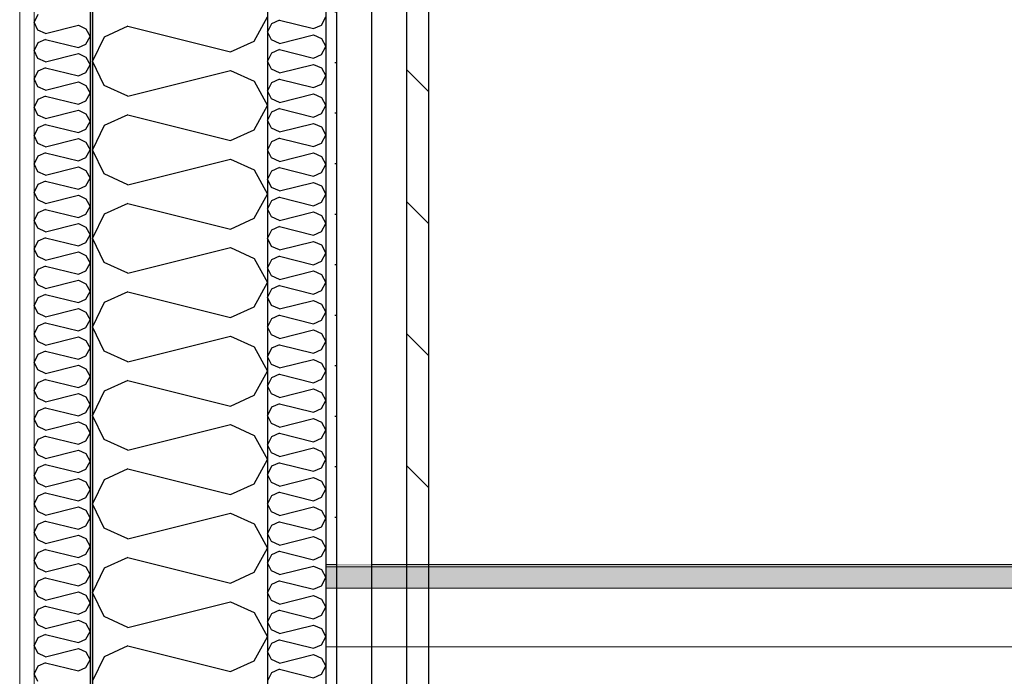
# Model space of a CAD drawing. Header units: millimetres. Extents: x -8544 to 51179, y -2070 to 23603.
# Tile 92 of 174: x 11954 to 12798, y 8351 to 8913. Entities that reach past the tile are written whole.
import ezdxf
from ezdxf.enums import TextEntityAlignment as Align

# ---------------------------------------------------------------- set-up
doc = ezdxf.new("R2010")
doc.units = ezdxf.units.MM
doc.header["$LTSCALE"] = 0.5
doc.header["$MEASUREMENT"] = 0
for name, pattern in [('Akselinje', [1500, 1000, -200, 100, -200]), ('PLINE', [0]), ('Wipeout_Contour', [2000, 0, -2000])]:
    doc.linetypes.add(name, pattern=pattern)
for name, color, linetype in [('232- Ikke-bærende yttervegger', 7, 'Continuous'), ('232- Ikke-bærende yttervegger (Skravur)', 7, 'Continuous'), ('232- Ikke-bærende yttervegger (Skravur)(Nye konstruksjoner)', 7, 'Continuous'), ('232- Ikke-bærende yttervegger(Nye konstruksjoner)', 7, 'Continuous'), ('235- Utvendig kledning og overflate (Skravur)(Nye konstruksjoner)', 7, 'Continuous'), ('235- Utvendig kledning og overflate(Nye konstruksjoner)', 7, 'Continuous'), ('262- Taktekking (Skravur)(Nye konstruksjoner)', 7, 'Continuous'), ('82-- Modullinjer', 7, 'Continuous')]:
    doc.layers.add(name, color=color, linetype=linetype)
doc.layers.add('236- Innvendig kledning og overflate(Nye konstruksjoner)', color=7, linetype='Continuous', lineweight=0)
doc.layers.add('262- Taktekking(Nye konstruksjoner)', color=7, linetype='Continuous', lineweight=0)
doc.styles.add('GENERATED_STYLE_1', font='arial.ttf')

# ---------------------------------------------------------------- blocks, each defined once
blk = doc.blocks.new('*X74')
at = {"layer": '232- Ikke-bærende yttervegger (Skravur)(Nye konstruksjoner)', "linetype": 'PLINE'}
for p, q in [((11970.07, 8917.86), (11966.93, 8911.23)), ((11970.07, 8904.6), (11966.93, 8911.23)), ((11976.57, 8901.64), (11970.07, 8904.6)), ((11976.57, 8901.64), (12004.72, 8908.68)), ((12004.72, 8908.68), (12011.23, 8905.72)), ((12011.23, 8905.72), (12014.93, 8899.09)), ((11976.57, 8896.54), (11970.07, 8893.58)), ((11976.57, 8896.54), (12004.72, 8889.5)), ((12011.23, 8892.46), (12014.93, 8899.09)), ((11970.07, 8893.58), (11966.93, 8886.95)), ((11970.07, 8880.31), (11966.93, 8886.95)), ((12004.72, 8889.5), (12011.23, 8892.46)), ((11976.57, 8877.36), (11970.07, 8880.31)), ((11976.57, 8877.36), (12004.72, 8884.4)), ((12004.72, 8884.4), (12011.23, 8881.44)), ((12011.23, 8881.44), (12014.93, 8874.81)), ((11976.57, 8872.25), (11970.07, 8869.3)), ((11976.57, 8872.25), (12004.72, 8865.22)), ((12011.23, 8868.17), (12014.93, 8874.81)), ((11970.07, 8869.3), (11966.93, 8862.66)), ((11970.07, 8856.03), (11966.93, 8862.66)), ((12004.72, 8865.22), (12011.23, 8868.17)), ((11976.57, 8853.07), (11970.07, 8856.03)), ((11976.57, 8853.07), (12004.72, 8860.11)), ((12004.72, 8860.11), (12011.23, 8857.15)), ((12011.23, 8857.15), (12014.93, 8850.52)), ((11970.07, 8845.01), (11966.93, 8838.38)), ((11976.57, 8847.97), (11970.07, 8845.01)), ((11976.57, 8847.97), (12004.72, 8840.93)), ((12011.23, 8843.89), (12014.93, 8850.52)), ((11970.07, 8831.75), (11966.93, 8838.38)), ((11976.57, 8828.79), (12004.72, 8835.83)), ((12004.72, 8840.93), (12011.23, 8843.89)), ((12004.72, 8835.83), (12011.23, 8832.87)), ((11976.57, 8828.79), (11970.07, 8831.75)), ((12011.23, 8832.87), (12014.93, 8826.24)), ((11970.07, 8820.73), (11966.93, 8814.1)), ((11976.57, 8823.69), (11970.07, 8820.73)), ((11976.57, 8823.69), (12004.72, 8816.65)), ((12004.72, 8816.65), (12011.23, 8819.61)), ((12011.23, 8819.61), (12014.93, 8826.24)), ((11970.07, 8807.47), (11966.93, 8814.1)), ((11976.57, 8804.51), (12004.72, 8811.55)), ((12004.72, 8811.55), (12011.23, 8808.59)), ((11976.57, 8804.51), (11970.07, 8807.47)), ((12011.23, 8808.59), (12014.93, 8801.96)), ((11970.07, 8796.45), (11966.93, 8789.82)), ((11976.57, 8799.41), (11970.07, 8796.45)), ((11976.57, 8799.41), (12004.72, 8792.37)), ((12004.72, 8792.37), (12011.23, 8795.33)), ((12011.23, 8795.33), (12014.93, 8801.96)), ((11970.07, 8783.19), (11966.93, 8789.82)), ((11976.57, 8780.23), (12004.72, 8787.27)), ((12004.72, 8787.27), (12011.23, 8784.31)), ((11976.57, 8780.23), (11970.07, 8783.19)), ((12011.23, 8784.31), (12014.93, 8777.68)), ((12011.23, 8771.05), (12014.93, 8777.68)), ((11970.07, 8772.17), (11966.93, 8765.54)), ((11976.57, 8775.13), (11970.07, 8772.17)), ((11976.57, 8775.13), (12004.72, 8768.09)), ((12004.72, 8768.09), (12011.23, 8771.05)), ((11970.07, 8758.91), (11966.93, 8765.54)), ((11976.57, 8755.95), (12004.72, 8762.99)), ((12004.72, 8762.99), (12011.23, 8760.03)), ((12011.23, 8760.03), (12014.93, 8753.4)), ((11976.57, 8755.95), (11970.07, 8758.91)), ((12011.23, 8746.77), (12014.93, 8753.4)), ((11970.07, 8747.89), (11966.93, 8741.26)), ((11976.57, 8750.85), (11970.07, 8747.89)), ((11976.57, 8750.85), (12004.72, 8743.81)), ((12004.72, 8743.81), (12011.23, 8746.77)), ((11970.07, 8734.63), (11966.93, 8741.26)), ((11976.57, 8731.67), (11970.07, 8734.63)), ((11976.57, 8731.67), (12004.72, 8738.71)), ((12004.72, 8738.71), (12011.23, 8735.75)), ((12011.23, 8735.75), (12014.93, 8729.12)), ((11976.57, 8726.57), (11970.07, 8723.61)), ((11976.57, 8726.57), (12004.72, 8719.53)), ((12011.23, 8722.49), (12014.93, 8729.12)), ((11970.07, 8723.61), (11966.93, 8716.98)), ((12004.72, 8719.53), (12011.23, 8722.49)), ((11970.07, 8710.35), (11966.93, 8716.98)), ((11976.57, 8707.39), (11970.07, 8710.35)), ((11976.57, 8707.39), (12004.72, 8714.43)), ((12004.72, 8714.43), (12011.23, 8711.47)), ((12011.23, 8711.47), (12014.93, 8704.84)), ((11976.57, 8702.29), (11970.07, 8699.33)), ((11976.57, 8702.29), (12004.72, 8695.25)), ((12011.23, 8698.21), (12014.93, 8704.84)), ((11970.07, 8699.33), (11966.93, 8692.7)), ((11970.07, 8686.06), (11966.93, 8692.7)), ((12004.72, 8695.25), (12011.23, 8698.21)), ((11976.57, 8683.11), (11970.07, 8686.06)), ((11976.57, 8683.11), (12004.72, 8690.14)), ((12004.72, 8690.14), (12011.23, 8687.19)), ((12011.23, 8687.19), (12014.93, 8680.55)), ((11976.57, 8678), (11970.07, 8675.05)), ((11976.57, 8678), (12004.72, 8670.96)), ((12011.23, 8673.92), (12014.93, 8680.55)), ((11970.07, 8675.05), (11966.93, 8668.41)), ((11970.07, 8661.78), (11966.93, 8668.41)), ((12004.72, 8670.96), (12011.23, 8673.92)), ((11976.57, 8658.82), (11970.07, 8661.78)), ((11976.57, 8658.82), (12004.72, 8665.86)), ((12004.72, 8665.86), (12011.23, 8662.9)), ((12011.23, 8662.9), (12014.93, 8656.27)), ((11970.07, 8650.76), (11966.93, 8644.13)), ((11976.57, 8653.72), (11970.07, 8650.76)), ((11976.57, 8653.72), (12004.72, 8646.68)), ((12011.23, 8649.64), (12014.93, 8656.27)), ((11970.07, 8637.5), (11966.93, 8644.13)), ((12004.72, 8646.68), (12011.23, 8649.64)), ((11976.57, 8634.54), (11970.07, 8637.5)), ((11976.57, 8634.54), (12004.72, 8641.58)), ((12004.72, 8641.58), (12011.23, 8638.62)), ((12011.23, 8638.62), (12014.93, 8631.99)), ((11970.07, 8626.48), (11966.93, 8619.85)), ((11976.57, 8629.44), (11970.07, 8626.48)), ((11976.57, 8629.44), (12004.72, 8622.4)), ((12004.72, 8622.4), (12011.23, 8625.36)), ((12011.23, 8625.36), (12014.93, 8631.99)), ((11970.07, 8613.22), (11966.93, 8619.85)), ((11976.57, 8610.26), (12004.72, 8617.3)), ((12004.72, 8617.3), (12011.23, 8614.34)), ((11976.57, 8610.26), (11970.07, 8613.22)), ((12011.23, 8614.34), (12014.93, 8607.71)), ((11970.07, 8602.2), (11966.93, 8595.57)), ((11976.57, 8605.16), (11970.07, 8602.2)), ((11976.57, 8605.16), (12004.72, 8598.12)), ((12004.72, 8598.12), (12011.23, 8601.08)), ((12011.23, 8601.08), (12014.93, 8607.71)), ((11970.07, 8588.94), (11966.93, 8595.57)), ((11976.57, 8585.98), (12004.72, 8593.02)), ((12004.72, 8593.02), (12011.23, 8590.06)), ((11976.57, 8585.98), (11970.07, 8588.94)), ((12011.23, 8590.06), (12014.93, 8583.43)), ((12011.23, 8576.8), (12014.93, 8583.43)), ((11970.07, 8577.92), (11966.93, 8571.29)), ((11976.57, 8580.88), (11970.07, 8577.92)), ((11976.57, 8580.88), (12004.72, 8573.84)), ((12004.72, 8573.84), (12011.23, 8576.8)), ((11970.07, 8564.66), (11966.93, 8571.29)), ((11976.57, 8561.7), (12004.72, 8568.74)), ((12004.72, 8568.74), (12011.23, 8565.78)), ((12011.23, 8565.78), (12014.93, 8559.15)), ((11976.57, 8561.7), (11970.07, 8564.66)), ((12011.23, 8552.52), (12014.93, 8559.15)), ((11970.07, 8553.64), (11966.93, 8547.01)), ((11976.57, 8556.6), (11970.07, 8553.64)), ((11976.57, 8556.6), (12004.72, 8549.56)), ((12004.72, 8549.56), (12011.23, 8552.52)), ((11970.07, 8540.38), (11966.93, 8547.01)), ((11976.57, 8537.42), (11970.07, 8540.38)), ((11976.57, 8537.42), (12004.72, 8544.46)), ((12004.72, 8544.46), (12011.23, 8541.5)), ((12011.23, 8541.5), (12014.93, 8534.87)), ((11976.57, 8532.32), (11970.07, 8529.36)), ((11976.57, 8532.32), (12004.72, 8525.28)), ((12011.23, 8528.24), (12014.93, 8534.87)), ((11970.07, 8529.36), (11966.93, 8522.73)), ((12004.72, 8525.28), (12011.23, 8528.24)), ((11970.07, 8516.1), (11966.93, 8522.73)), ((11976.57, 8513.14), (11970.07, 8516.1)), ((11976.57, 8513.14), (12004.72, 8520.18)), ((12004.72, 8520.18), (12011.23, 8517.22)), ((12011.23, 8517.22), (12014.93, 8510.59)), ((11976.57, 8508.04), (11970.07, 8505.08)), ((11976.57, 8508.04), (12004.72, 8501)), ((12011.23, 8503.96), (12014.93, 8510.59)), ((11970.07, 8505.08), (11966.93, 8498.45)), ((11970.07, 8491.81), (11966.93, 8498.45)), ((12004.72, 8501), (12011.23, 8503.96)), ((11976.57, 8488.86), (11970.07, 8491.81)), ((11976.57, 8488.86), (12004.72, 8495.89)), ((12004.72, 8495.89), (12011.23, 8492.94)), ((12011.23, 8492.94), (12014.93, 8486.3)), ((11976.57, 8483.75), (11970.07, 8480.8)), ((11976.57, 8483.75), (12004.72, 8476.71)), ((12011.23, 8479.67), (12014.93, 8486.3)), ((11970.07, 8480.8), (11966.93, 8474.16)), ((11970.07, 8467.53), (11966.93, 8474.16)), ((12004.72, 8476.71), (12011.23, 8479.67)), ((11976.57, 8464.57), (11970.07, 8467.53)), ((11976.57, 8464.57), (12004.72, 8471.61)), ((12004.72, 8471.61), (12011.23, 8468.65)), ((12011.23, 8468.65), (12014.93, 8462.02)), ((11970.07, 8456.51), (11966.93, 8449.88)), ((11976.57, 8459.47), (11970.07, 8456.51)), ((11976.57, 8459.47), (12004.72, 8452.43)), ((12011.23, 8455.39), (12014.93, 8462.02)), ((11970.07, 8443.25), (11966.93, 8449.88)), ((12004.72, 8452.43), (12011.23, 8455.39)), ((11976.57, 8440.29), (11970.07, 8443.25)), ((11976.57, 8440.29), (12004.72, 8447.33)), ((12004.72, 8447.33), (12011.23, 8444.37)), ((12011.23, 8444.37), (12014.93, 8437.74)), ((11970.07, 8432.23), (11966.93, 8425.6)), ((11976.57, 8435.19), (11970.07, 8432.23)), ((11976.57, 8435.19), (12004.72, 8428.15)), ((12004.72, 8428.15), (12011.23, 8431.11)), ((12011.23, 8431.11), (12014.93, 8437.74)), ((11970.07, 8418.97), (11966.93, 8425.6)), ((11976.57, 8416.01), (12004.72, 8423.05)), ((12004.72, 8423.05), (12011.23, 8420.09)), ((11976.57, 8416.01), (11970.07, 8418.97)), ((12011.23, 8420.09), (12014.93, 8413.46)), ((11970.07, 8407.95), (11966.93, 8401.32)), ((11976.57, 8410.91), (11970.07, 8407.95)), ((11976.57, 8410.91), (12004.72, 8403.87)), ((12004.72, 8403.87), (12011.23, 8406.83)), ((12011.23, 8406.83), (12014.93, 8413.46)), ((11970.07, 8394.69), (11966.93, 8401.32)), ((11976.57, 8391.73), (12004.72, 8398.77)), ((12004.72, 8398.77), (12011.23, 8395.81)), ((11976.57, 8391.73), (11970.07, 8394.69)), ((12011.23, 8395.81), (12014.93, 8389.18)), ((12011.23, 8382.55), (12014.93, 8389.18)), ((11970.07, 8383.67), (11966.93, 8377.04)), ((11976.57, 8386.63), (11970.07, 8383.67)), ((11976.57, 8386.63), (12004.72, 8379.59)), ((12004.72, 8379.59), (12011.23, 8382.55)), ((11970.07, 8370.41), (11966.93, 8377.04)), ((11976.57, 8367.45), (12004.72, 8374.49)), ((12004.72, 8374.49), (12011.23, 8371.53)), ((11976.57, 8367.45), (11970.07, 8370.41)), ((12011.23, 8371.53), (12014.93, 8364.9)), ((12011.23, 8358.27), (12014.93, 8364.9)), ((11970.07, 8359.39), (11966.93, 8352.76)), ((11976.57, 8362.35), (11970.07, 8359.39)), ((11976.57, 8362.35), (12004.72, 8355.31)), ((12004.72, 8355.31), (12011.23, 8358.27)), ((11970.07, 8346.13), (11966.93, 8352.76))]:
    blk.add_line(p, q, dxfattribs=at)
blk = doc.blocks.new('*X76')
at = {"layer": '232- Ikke-bærende yttervegger (Skravur)', "linetype": 'PLINE'}
for p, q in [((12155.36, 8895.06), (12166.93, 8915.78)), ((12047.05, 8907.81), (12026.73, 8898.56)), ((12047.05, 8907.81), (12135.04, 8885.81)), ((12026.73, 8898.56), (12016.93, 8877.84)), ((12135.04, 8885.81), (12155.36, 8895.06)), ((12026.73, 8857.12), (12016.93, 8877.84)), ((12047.05, 8847.87), (12135.04, 8869.87)), ((12135.04, 8869.87), (12155.36, 8860.62)), ((12047.05, 8847.87), (12026.73, 8857.12)), ((12155.36, 8860.62), (12166.93, 8839.9)), ((12155.36, 8819.18), (12166.93, 8839.9)), ((12047.05, 8831.93), (12026.73, 8822.68)), ((12047.05, 8831.93), (12135.04, 8809.93)), ((12026.73, 8822.68), (12016.93, 8801.96)), ((12135.04, 8809.93), (12155.36, 8819.18)), ((12026.73, 8781.24), (12016.93, 8801.96)), ((12047.05, 8771.99), (12135.04, 8793.99)), ((12135.04, 8793.99), (12155.36, 8784.74)), ((12047.05, 8771.99), (12026.73, 8781.24)), ((12155.36, 8784.74), (12166.93, 8764.02)), ((12155.36, 8743.3), (12166.93, 8764.02)), ((12047.05, 8756.05), (12026.73, 8746.8)), ((12047.05, 8756.05), (12135.04, 8734.05)), ((12026.73, 8746.8), (12016.93, 8726.08)), ((12135.04, 8734.05), (12155.36, 8743.3)), ((12026.73, 8705.36), (12016.93, 8726.08)), ((12047.05, 8696.11), (12135.04, 8718.11)), ((12135.04, 8718.11), (12155.36, 8708.86)), ((12047.05, 8696.11), (12026.73, 8705.36)), ((12155.36, 8708.86), (12166.93, 8688.14)), ((12155.36, 8667.42), (12166.93, 8688.14)), ((12047.05, 8680.17), (12026.73, 8670.93)), ((12047.05, 8680.17), (12135.04, 8658.17)), ((12026.73, 8670.93), (12016.93, 8650.2)), ((12135.04, 8658.17), (12155.36, 8667.42)), ((12026.73, 8629.48), (12016.93, 8650.2)), ((12047.05, 8620.23), (12135.04, 8642.23)), ((12135.04, 8642.23), (12155.36, 8632.99)), ((12047.05, 8620.23), (12026.73, 8629.48)), ((12155.36, 8632.99), (12166.93, 8612.26)), ((12155.36, 8591.54), (12166.93, 8612.26)), ((12047.05, 8604.29), (12026.73, 8595.05)), ((12047.05, 8604.29), (12135.04, 8582.3)), ((12026.73, 8595.05), (12016.93, 8574.32)), ((12135.04, 8582.3), (12155.36, 8591.54)), ((12026.73, 8553.6), (12016.93, 8574.32)), ((12047.05, 8544.36), (12135.04, 8566.35)), ((12135.04, 8566.35), (12155.36, 8557.11)), ((12047.05, 8544.36), (12026.73, 8553.6)), ((12155.36, 8557.11), (12166.93, 8536.38)), ((12155.36, 8515.66), (12166.93, 8536.38)), ((12047.05, 8528.41), (12026.73, 8519.17)), ((12047.05, 8528.41), (12135.04, 8506.42)), ((12026.73, 8519.17), (12016.93, 8498.45)), ((12135.04, 8506.42), (12155.36, 8515.66)), ((12026.73, 8477.72), (12016.93, 8498.45)), ((12047.05, 8468.48), (12135.04, 8490.47)), ((12135.04, 8490.47), (12155.36, 8481.23)), ((12047.05, 8468.48), (12026.73, 8477.72)), ((12155.36, 8481.23), (12166.93, 8460.51)), ((12155.36, 8439.78), (12166.93, 8460.51)), ((12047.05, 8452.53), (12026.73, 8443.29)), ((12047.05, 8452.53), (12135.04, 8430.54)), ((12026.73, 8443.29), (12016.93, 8422.57)), ((12135.04, 8430.54), (12155.36, 8439.78)), ((12026.73, 8401.84), (12016.93, 8422.57)), ((12047.05, 8392.6), (12135.04, 8414.6)), ((12135.04, 8414.6), (12155.36, 8405.35)), ((12155.36, 8405.35), (12166.93, 8384.63)), ((12047.05, 8392.6), (12026.73, 8401.84)), ((12155.36, 8363.91), (12166.93, 8384.63)), ((12047.05, 8376.66), (12026.73, 8367.41)), ((12047.05, 8376.66), (12135.04, 8354.66)), ((12026.73, 8367.41), (12016.93, 8346.69)), ((12135.04, 8354.66), (12155.36, 8363.91))]:
    blk.add_line(p, q, dxfattribs=at)
blk = doc.blocks.new('*X86')
at = {"layer": '235- Utvendig kledning og overflate (Skravur)(Nye konstruksjoner)', "linetype": 'PLINE'}
for p, q in [((12176.97, 8913.12), (12170.2, 8910.04)), ((12176.97, 8913.12), (12206.3, 8905.79)), ((12213.07, 8908.87), (12216.93, 8915.78)), ((12170.2, 8910.04), (12166.93, 8903.13)), ((12206.3, 8905.79), (12213.07, 8908.87)), ((12170.2, 8896.23), (12166.93, 8903.13)), ((12176.97, 8893.14), (12170.2, 8896.23)), ((12176.97, 8893.14), (12206.3, 8900.48)), ((12206.3, 8900.48), (12213.07, 8897.39)), ((12213.07, 8897.39), (12216.93, 8890.49)), ((12176.97, 8887.83), (12170.2, 8884.75)), ((12176.97, 8887.83), (12206.3, 8880.5)), ((12213.07, 8883.58), (12216.93, 8890.49)), ((12170.2, 8884.75), (12166.93, 8877.84)), ((12206.3, 8880.5), (12213.07, 8883.58)), ((12170.2, 8870.93), (12166.93, 8877.84)), ((12176.97, 8867.85), (12170.2, 8870.93)), ((12176.97, 8867.85), (12206.3, 8875.18)), ((12206.3, 8875.18), (12213.07, 8872.1)), ((12213.07, 8872.1), (12216.93, 8865.19)), ((12176.97, 8862.54), (12170.2, 8859.45)), ((12176.97, 8862.54), (12206.3, 8855.2)), ((12213.07, 8858.29), (12216.93, 8865.19)), ((12170.2, 8859.45), (12166.93, 8852.55)), ((12206.3, 8855.2), (12213.07, 8858.29)), ((12170.2, 8845.64), (12166.93, 8852.55)), ((12176.97, 8842.56), (12170.2, 8845.64)), ((12176.97, 8842.56), (12206.3, 8849.89)), ((12206.3, 8849.89), (12213.07, 8846.81)), ((12213.07, 8846.81), (12216.93, 8839.9)), ((12176.97, 8837.24), (12170.2, 8834.16)), ((12176.97, 8837.24), (12206.3, 8829.91)), ((12213.07, 8832.99), (12216.93, 8839.9)), ((12170.2, 8834.16), (12166.93, 8827.25)), ((12206.3, 8829.91), (12213.07, 8832.99)), ((12170.2, 8820.35), (12166.93, 8827.25)), ((12176.97, 8817.26), (12170.2, 8820.35)), ((12176.97, 8817.26), (12206.3, 8824.6)), ((12206.3, 8824.6), (12213.07, 8821.52)), ((12213.07, 8821.52), (12216.93, 8814.61)), ((12176.97, 8811.95), (12170.2, 8808.87)), ((12176.97, 8811.95), (12206.3, 8804.62)), ((12213.07, 8807.7), (12216.93, 8814.61)), ((12170.2, 8808.87), (12166.93, 8801.96)), ((12206.3, 8804.62), (12213.07, 8807.7)), ((12170.2, 8795.05), (12166.93, 8801.96)), ((12176.97, 8791.97), (12170.2, 8795.05)), ((12176.97, 8791.97), (12206.3, 8799.3)), ((12206.3, 8799.3), (12213.07, 8796.22)), ((12213.07, 8796.22), (12216.93, 8789.31)), ((12176.97, 8786.66), (12170.2, 8783.58)), ((12176.97, 8786.66), (12206.3, 8779.33)), ((12213.07, 8782.41), (12216.93, 8789.31)), ((12170.2, 8783.58), (12166.93, 8776.67)), ((12170.2, 8769.76), (12166.93, 8776.67)), ((12206.3, 8779.33), (12213.07, 8782.41)), ((12176.97, 8766.68), (12170.2, 8769.76)), ((12176.97, 8766.68), (12206.3, 8774.01)), ((12206.3, 8774.01), (12213.07, 8770.93)), ((12213.07, 8770.93), (12216.93, 8764.02)), ((12176.97, 8761.36), (12170.2, 8758.28)), ((12176.97, 8761.36), (12206.3, 8754.03)), ((12213.07, 8757.11), (12216.93, 8764.02)), ((12170.2, 8758.28), (12166.93, 8751.38)), ((12170.2, 8744.47), (12166.93, 8751.38)), ((12206.3, 8754.03), (12213.07, 8757.11)), ((12176.97, 8741.39), (12170.2, 8744.47)), ((12176.97, 8741.39), (12206.3, 8748.72)), ((12206.3, 8748.72), (12213.07, 8745.64)), ((12213.07, 8745.64), (12216.93, 8738.73)), ((12176.97, 8736.07), (12170.2, 8732.99)), ((12176.97, 8736.07), (12206.3, 8728.74)), ((12213.07, 8731.82), (12216.93, 8738.73)), ((12170.2, 8732.99), (12166.93, 8726.08)), ((12170.2, 8719.18), (12166.93, 8726.08)), ((12206.3, 8728.74), (12213.07, 8731.82)), ((12176.97, 8716.09), (12170.2, 8719.18)), ((12176.97, 8716.09), (12206.3, 8723.43)), ((12206.3, 8723.43), (12213.07, 8720.34)), ((12213.07, 8720.34), (12216.93, 8713.44)), ((12176.97, 8710.78), (12170.2, 8707.7)), ((12176.97, 8710.78), (12206.3, 8703.45)), ((12213.07, 8706.53), (12216.93, 8713.44)), ((12170.2, 8707.7), (12166.93, 8700.79)), ((12170.2, 8693.88), (12166.93, 8700.79)), ((12206.3, 8703.45), (12213.07, 8706.53)), ((12176.97, 8690.8), (12170.2, 8693.88)), ((12176.97, 8690.8), (12206.3, 8698.13)), ((12206.3, 8698.13), (12213.07, 8695.05)), ((12213.07, 8695.05), (12216.93, 8688.14)), ((12176.97, 8685.49), (12170.2, 8682.4)), ((12176.97, 8685.49), (12206.3, 8678.15)), ((12213.07, 8681.24), (12216.93, 8688.14)), ((12170.2, 8682.4), (12166.93, 8675.5)), ((12170.2, 8668.59), (12166.93, 8675.5)), ((12206.3, 8678.15), (12213.07, 8681.24)), ((12176.97, 8665.51), (12170.2, 8668.59)), ((12176.97, 8665.51), (12206.3, 8672.84)), ((12206.3, 8672.84), (12213.07, 8669.76)), ((12213.07, 8669.76), (12216.93, 8662.85)), ((12176.97, 8660.19), (12170.2, 8657.11)), ((12176.97, 8660.19), (12206.3, 8652.86)), ((12213.07, 8655.94), (12216.93, 8662.85)), ((12170.2, 8657.11), (12166.93, 8650.2)), ((12170.2, 8643.3), (12166.93, 8650.2)), ((12206.3, 8652.86), (12213.07, 8655.94)), ((12176.97, 8640.21), (12170.2, 8643.3)), ((12176.97, 8640.21), (12206.3, 8647.55)), ((12206.3, 8647.55), (12213.07, 8644.46)), ((12213.07, 8644.46), (12216.93, 8637.56)), ((12176.97, 8634.9), (12170.2, 8631.82)), ((12176.97, 8634.9), (12206.3, 8627.57)), ((12213.07, 8630.65), (12216.93, 8637.56)), ((12170.2, 8631.82), (12166.93, 8624.91)), ((12170.2, 8618), (12166.93, 8624.91)), ((12206.3, 8627.57), (12213.07, 8630.65)), ((12176.97, 8614.92), (12170.2, 8618)), ((12176.97, 8614.92), (12206.3, 8622.25)), ((12206.3, 8622.25), (12213.07, 8619.17)), ((12213.07, 8619.17), (12216.93, 8612.26)), ((12176.97, 8609.61), (12170.2, 8606.52)), ((12176.97, 8609.61), (12206.3, 8602.27)), ((12213.07, 8605.36), (12216.93, 8612.26)), ((12170.2, 8606.52), (12166.93, 8599.62)), ((12170.2, 8592.71), (12166.93, 8599.62)), ((12206.3, 8602.27), (12213.07, 8605.36)), ((12176.97, 8589.63), (12170.2, 8592.71)), ((12176.97, 8589.63), (12206.3, 8596.96)), ((12206.3, 8596.96), (12213.07, 8593.88)), ((12213.07, 8593.88), (12216.93, 8586.97)), ((12176.97, 8584.31), (12170.2, 8581.23)), ((12176.97, 8584.31), (12206.3, 8576.98)), ((12213.07, 8580.06), (12216.93, 8586.97)), ((12170.2, 8581.23), (12166.93, 8574.32)), ((12170.2, 8567.42), (12166.93, 8574.32)), ((12206.3, 8576.98), (12213.07, 8580.06)), ((12176.97, 8564.33), (12170.2, 8567.42)), ((12176.97, 8564.33), (12206.3, 8571.67)), ((12206.3, 8571.67), (12213.07, 8568.59)), ((12213.07, 8568.59), (12216.93, 8561.68)), ((12176.97, 8559.02), (12170.2, 8555.94)), ((12176.97, 8559.02), (12206.3, 8551.69)), ((12213.07, 8554.77), (12216.93, 8561.68)), ((12170.2, 8555.94), (12166.93, 8549.03)), ((12170.2, 8542.12), (12166.93, 8549.03)), ((12206.3, 8551.69), (12213.07, 8554.77)), ((12176.97, 8539.04), (12170.2, 8542.12)), ((12176.97, 8539.04), (12206.3, 8546.37)), ((12206.3, 8546.37), (12213.07, 8543.29)), ((12213.07, 8543.29), (12216.93, 8536.38)), ((12176.97, 8533.73), (12170.2, 8530.65)), ((12176.97, 8533.73), (12206.3, 8526.4)), ((12213.07, 8529.48), (12216.93, 8536.38)), ((12170.2, 8530.65), (12166.93, 8523.74)), ((12170.2, 8516.83), (12166.93, 8523.74)), ((12206.3, 8526.4), (12213.07, 8529.48)), ((12176.97, 8513.75), (12170.2, 8516.83)), ((12176.97, 8513.75), (12206.3, 8521.08)), ((12206.3, 8521.08), (12213.07, 8518)), ((12213.07, 8518), (12216.93, 8511.09)), ((12176.97, 8508.43), (12170.2, 8505.35)), ((12176.97, 8508.43), (12206.3, 8501.1)), ((12213.07, 8504.18), (12216.93, 8511.09)), ((12170.2, 8505.35), (12166.93, 8498.45)), ((12170.2, 8491.54), (12166.93, 8498.45)), ((12206.3, 8501.1), (12213.07, 8504.18)), ((12176.97, 8488.46), (12170.2, 8491.54)), ((12176.97, 8488.46), (12206.3, 8495.79)), ((12206.3, 8495.79), (12213.07, 8492.71)), ((12213.07, 8492.71), (12216.93, 8485.8)), ((12176.97, 8483.14), (12170.2, 8480.06)), ((12176.97, 8483.14), (12206.3, 8475.81)), ((12213.07, 8478.89), (12216.93, 8485.8)), ((12170.2, 8480.06), (12166.93, 8473.15)), ((12170.2, 8466.25), (12166.93, 8473.15)), ((12206.3, 8475.81), (12213.07, 8478.89)), ((12176.97, 8463.16), (12170.2, 8466.25)), ((12176.97, 8463.16), (12206.3, 8470.5)), ((12206.3, 8470.5), (12213.07, 8467.41)), ((12213.07, 8467.41), (12216.93, 8460.51)), ((12176.97, 8457.85), (12170.2, 8454.77)), ((12176.97, 8457.85), (12206.3, 8450.52)), ((12213.07, 8453.6), (12216.93, 8460.51)), ((12170.2, 8454.77), (12166.93, 8447.86)), ((12170.2, 8440.95), (12166.93, 8447.86)), ((12206.3, 8450.52), (12213.07, 8453.6)), ((12176.97, 8437.87), (12170.2, 8440.95)), ((12176.97, 8437.87), (12206.3, 8445.2)), ((12206.3, 8445.2), (12213.07, 8442.12)), ((12213.07, 8442.12), (12216.93, 8435.21)), ((12176.97, 8432.56), (12170.2, 8429.47)), ((12176.97, 8432.56), (12206.3, 8425.22)), ((12213.07, 8428.31), (12216.93, 8435.21)), ((12170.2, 8429.47), (12166.93, 8422.57)), ((12170.2, 8415.66), (12166.93, 8422.57)), ((12206.3, 8425.22), (12213.07, 8428.31)), ((12176.97, 8412.58), (12170.2, 8415.66)), ((12176.97, 8412.58), (12206.3, 8419.91)), ((12206.3, 8419.91), (12213.07, 8416.83)), ((12213.07, 8416.83), (12216.93, 8409.92)), ((12176.97, 8407.26), (12170.2, 8404.18)), ((12176.97, 8407.26), (12206.3, 8399.93)), ((12213.07, 8403.01), (12216.93, 8409.92)), ((12170.2, 8404.18), (12166.93, 8397.27)), ((12170.2, 8390.37), (12166.93, 8397.27)), ((12206.3, 8399.93), (12213.07, 8403.01)), ((12176.97, 8387.28), (12170.2, 8390.37)), ((12176.97, 8387.28), (12206.3, 8394.62)), ((12206.3, 8394.62), (12213.07, 8391.53)), ((12213.07, 8391.53), (12216.93, 8384.63)), ((12176.97, 8381.97), (12170.2, 8378.89)), ((12176.97, 8381.97), (12206.3, 8374.64)), ((12213.07, 8377.72), (12216.93, 8384.63)), ((12170.2, 8378.89), (12166.93, 8371.98)), ((12170.2, 8365.07), (12166.93, 8371.98)), ((12206.3, 8374.64), (12213.07, 8377.72)), ((12176.97, 8361.99), (12170.2, 8365.07)), ((12176.97, 8361.99), (12206.3, 8369.32)), ((12206.3, 8369.32), (12213.07, 8366.24)), ((12213.07, 8366.24), (12216.93, 8359.33)), ((12176.97, 8356.68), (12170.2, 8353.59)), ((12176.97, 8356.68), (12206.3, 8349.34)), ((12213.07, 8352.43), (12216.93, 8359.33)), ((12170.2, 8353.59), (12166.93, 8346.69)), ((12206.3, 8349.34), (12213.07, 8352.43))]:
    blk.add_line(p, q, dxfattribs=at)
blk = doc.blocks.new('Standard grid marker[6]', base_point=(12016.93, 12550))
at = {"layer": '82-- Modullinjer', "linetype": 'Akselinje'}
blk.add_line((12016.93, 12350), (12016.93, 1550), dxfattribs=at)
at = {"layer": '82-- Modullinjer', "style": 'GENERATED_STYLE_1'}
for tag, p in [('AC_MarkerText_1_0', (12016.93, 12887.5)), ('AC_MarkerText_1_1', (12016.93, 1187.5))]:
    blk.add_attdef(tag, text='', height=175, rotation=360, dxfattribs=at).set_placement(p, align=Align.TOP_CENTER)

msp = doc.modelspace()

# ---------------------------------------------------------------- hatches: boundary and pattern name
at = {"layer": '232- Ikke-bærende yttervegger (Skravur)(Nye konstruksjoner)', "linetype": 'Continuous'}
h = msp.add_hatch(dxfattribs=at)
h.set_pattern_fill('Gips', color=256, style=0, pattern_type=2)
h.set_pattern_definition([(270, (0, 0), (86.60254, 0), [0, -50]), (270, (43.3, -25), (86.60254, 0), [0, -50])])
h.paths.add_polyline_path([(11966.93, 9469), (11954.43, 9469), (11954.43, 6850), (11966.93, 6850)])
msp.add_hatch(color=256, dxfattribs=at).paths.add_polyline_path([(12014.93, 9469), (12014.93, 6850), (12016.93, 6850), (12016.93, 9469)])
at = {"layer": '235- Utvendig kledning og overflate (Skravur)(Nye konstruksjoner)', "linetype": 'Continuous'}
h = msp.add_hatch(dxfattribs=at)
h.set_pattern_fill('Prikker_tett', color=256, style=0, pattern_type=2)
h.set_pattern_definition([(0, (0, 0), (0, 43.30127), [0, -25]), (0, (12.5, 21.65), (0, 43.30127), [0, -25])])
h.paths.add_polyline_path([(12216.93, 10055.27), (12216.93, 8446.48), (12225.93, 8446.48), (12225.93, 10055.27)])
h = msp.add_hatch(dxfattribs=at)
h.set_pattern_fill('Skrålinjer_2', color=256, style=0, pattern_type=2)
h.set_pattern_definition([(315, (0, 0), (56.56854, 56.56854), [80, 0])])
h.paths.add_polyline_path([(12285.93, 10055.27), (12285.93, 8446.48), (12304.93, 8446.48), (12304.93, 10055.27)])
at = {"layer": '262- Taktekking (Skravur)(Nye konstruksjoner)', "linetype": 'Continuous'}
msp.add_hatch(color=256, dxfattribs=at).paths.add_polyline_path([(12216.93, 8446.48), (12216.93, 8444.47), (25981.93, 8444.47), (25991.93, 8444.47), (25991.46, 8446.48)])
at = {"layer": '262- Taktekking(Nye konstruksjoner)', "linetype": 'Continuous'}
msp.add_hatch(color=256, dxfattribs=at).paths.add_polyline_path([(12216.93, 8426.31), (25981.93, 8426.31), (25981.93, 8444.47), (12216.93, 8444.47)])

# ---------------------------------------------------------------- linework, layer by layer
at = {"layer": '232- Ikke-bærende yttervegger', "linetype": 'PLINE'}
msp.add_line((12016.93, 9469), (12016.93, 6850), dxfattribs=at)
at = {"layer": '232- Ikke-bærende yttervegger', "linetype": 'PLINE', "flags": 128}
msp.add_lwpolyline([(12166.93, 9853.55), (12166.93, 8323.43), (12166.93, 8121.7), (12166.93, 7843.25)], dxfattribs=at)
at = {"layer": '232- Ikke-bærende yttervegger(Nye konstruksjoner)', "linetype": 'PLINE'}
msp.add_line((12014.93, 9469), (12014.93, 6850), dxfattribs=at)
at = {"layer": '235- Utvendig kledning og overflate(Nye konstruksjoner)', "linetype": 'PLINE'}
for p, q in [((12285.93, 10055.27), (12285.93, 7843.25)), ((12304.93, 10055.27), (12304.93, 7843.25))]:
    msp.add_line(p, q, dxfattribs=at)
at = {"layer": '235- Utvendig kledning og overflate(Nye konstruksjoner)', "linetype": 'PLINE', "flags": 128}
msp.add_lwpolyline([(12216.93, 10055.27), (12216.93, 8446.48), (12216.93, 8444.47), (12216.93, 8426.31), (12216.93, 8375.88), (12216.93, 8325.45), (12216.93, 8323.43), (12216.93, 7843.25)], dxfattribs=at)
at = {"layer": '236- Innvendig kledning og overflate(Nye konstruksjoner)', "linetype": 'PLINE'}
for p, q in [((11954.43, 9469), (11954.43, 6850)), ((11966.93, 9469), (11966.93, 6850))]:
    msp.add_line(p, q, dxfattribs=at)
at = {"layer": '262- Taktekking(Nye konstruksjoner)', "linetype": 'PLINE'}
for p, q in [((26011.93, 8446.48), (12216.93, 8446.48)), ((26011.93, 8375.88), (12216.93, 8375.88))]:
    msp.add_line(p, q, dxfattribs=at)
at = {"layer": '262- Taktekking(Nye konstruksjoner)', "linetype": 'PLINE', "flags": 128}
for points in [[(26011.93, 8444.47), (25991.93, 8444.47), (25981.93, 8444.47), (12216.93, 8444.47)], [(26011.93, 8426.31), (25981.93, 8426.31), (12216.93, 8426.31)]]:
    msp.add_lwpolyline(points, dxfattribs=at)

# ---------------------------------------------------------------- block references
at = {"layer": '232- Ikke-bærende yttervegger'}
msp.add_blockref('*X76', (0, 0), dxfattribs=at)
at = {"layer": '232- Ikke-bærende yttervegger(Nye konstruksjoner)'}
msp.add_blockref('*X74', (0, 0), dxfattribs=at)
at = {"layer": '235- Utvendig kledning og overflate(Nye konstruksjoner)'}
msp.add_blockref('*X86', (0, 0), dxfattribs=at)

# ---------------------------------------------------------------- next in the draw order: wipeouts: each hides what was drawn before it
at = {"linetype": 'Wipeout_Contour', "ltscale": 61427.160188}
msp.add_wipeout([(12255.93, 10055.27), (12225.93, 10055.27), (12225.93, 8446.48), (12255.93, 8446.48)], dxfattribs=at).dxf.layer = '235- Utvendig kledning og overflate (Skravur)(Nye konstruksjoner)'

# ---------------------------------------------------------------- next in the draw order: linework, layer by layer
at = {"layer": '235- Utvendig kledning og overflate(Nye konstruksjoner)', "linetype": 'PLINE'}
for p, q in [((12225.93, 10055.27), (12225.93, 7843.25)), ((12255.93, 10055.27), (12255.93, 7843.25))]:
    msp.add_line(p, q, dxfattribs=at)

# ---------------------------------------------------------------- next in the draw order: block references
at = {"layer": '82-- Modullinjer', "linetype": 'PLINE'}
msp.add_blockref('Standard grid marker[6]', (12016.93, 12550), dxfattribs=at)

doc.saveas('drawing.dxf')
